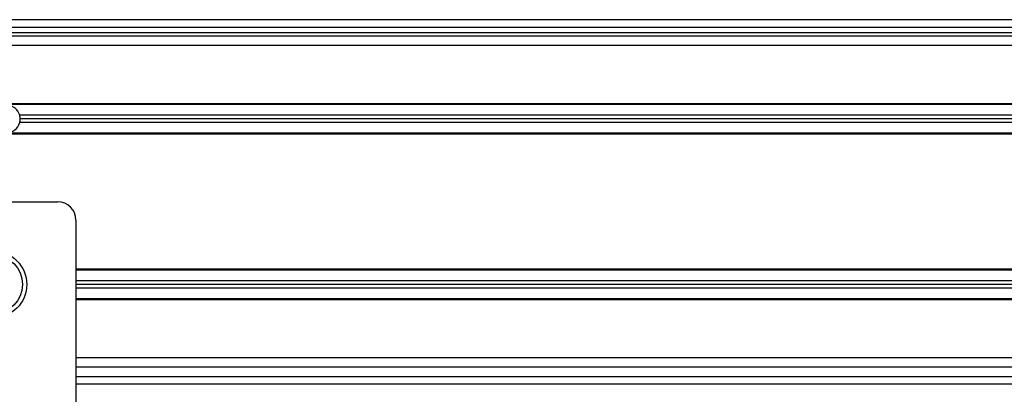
# Model space of a CAD drawing. Header units: millimetres. Extents: x 0 to 420, y 0 to 297.
# Tile 41 of 72: x 155.25 to 170.1, y 236.32 to 241.97. Entities that reach past the tile are written whole.
import ezdxf

# ---------------------------------------------------------------- set-up
doc = ezdxf.new("R2010")
doc.units = ezdxf.units.MM

msp = doc.modelspace()

# ---------------------------------------------------------------- linework, layer by layer
at = {"color": 7, "linetype": 'Continuous', "lineweight": 25}
for p, q in [((223.25806, 241.97465), (56.74194, 241.97465)), ((140.27753, 241.86364), (222.31447, 241.86364)), ((212.87856, 241.72487), (67.12144, 241.72487)), ((140.27753, 241.78038), (222.31447, 241.78038)), ((212.87856, 241.58611), (67.12144, 241.58611)), ((198.29775, 240.70635), (142.64715, 240.70635)), ((198.29378, 240.69247), (142.65112, 240.69247)), ((184.94191, 240.53151), (155.24812, 240.53151)), ((184.94191, 240.4205), (155.24812, 240.4205)), ((184.93438, 240.476), (155.25565, 240.476)), ((198.16993, 240.25953), (142.77497, 240.25953)), ((198.16598, 240.24566), (142.77892, 240.24566)), ((146.38312, 239.22713), (155.81903, 239.22713)), ((156.09656, 238.94961), (156.09656, 236.06888)), ((197.80654, 238.20861), (156.09656, 238.20861)), ((197.80511, 238.19473), (156.09656, 238.19473)), ((184.94191, 238.03377), (156.09656, 238.03377)), ((184.93438, 237.97826), (156.09656, 237.97826)), ((184.94191, 237.92276), (156.09656, 237.92276)), ((197.77178, 237.76179), (156.09656, 237.76179)), ((197.77127, 237.74791), (156.09656, 237.74791)), ((197.75819, 236.86815), (156.09656, 236.86815)), ((197.76561, 236.72939), (156.09656, 236.72939)), ((156.09656, 236.59063), (197.77053, 236.59063)), ((156.09656, 236.47962), (197.77924, 236.47962))]:
    msp.add_line(p, q, dxfattribs=at)
for radius in [0.50649, 0.44404]:
    msp.add_circle((154.84769, 237.97826), radius, dxfattribs=at)
for centre, radius, start, end in [((155.04751, 240.476), 0.20815, 15.46601, 164.53399), ((155.04751, 240.476), 0.20815, 0, 15.46601), ((155.04751, 240.476), 0.20815, 195.46601, 344.53399), ((155.04751, 240.476), 0.20815, 344.53399, 0), ((155.81903, 238.94961), 0.27753, 0, 90)]:
    msp.add_arc(centre, radius, start, end, dxfattribs=at)

doc.saveas('drawing.dxf')
